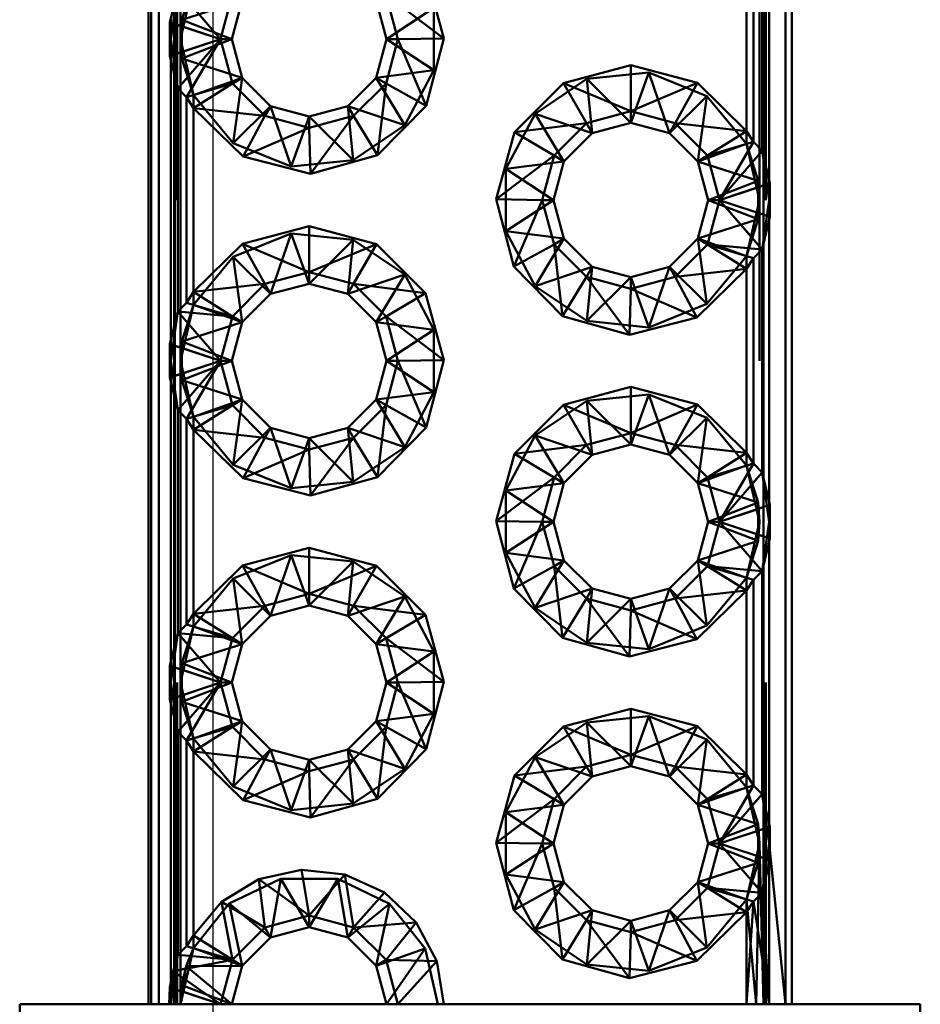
# Paper-space layout 'Layout1' of a CAD drawing. Extents: x -2 to 1033, y -36 to 596.
# Tile 12 of 127: x 39.25 to 40.65, y 219.38 to 220.91. Entities that reach past the tile are written whole.
import ezdxf

# ---------------------------------------------------------------- set-up
doc = ezdxf.new("R2010")
doc.units = 0
for name, pattern in [('ACAD_ISO02W100', [15, 12, -3]), ('ACAD_ISO04W100', [30.5, 24, -3, 0.5, -3]), ('HP_01_CER_B', [8, 5, -1, 1, -1])]:
    doc.linetypes.add(name, pattern=pattern)
doc.layers.add('SS_OSY_025', color=7, linetype='HP_01_CER_B', lineweight=25)
doc.layers.add('SS_ZEBRIKY', color=24, linetype='CONTINUOUS', lineweight=50)

psp = doc.layouts.get("Layout1")

# ---------------------------------------------------------------- linework, layer by layer
at = {"layer": 'SS_OSY_025'}
psp.add_line((39.5471, 229.969, -5184), (39.5471, 214.6244, -5184), dxfattribs=at)
at = {"layer": 'SS_ZEBRIKY', "color": 7, "linetype": 'Continuous', "ltscale": 0.25}
for p, q in [((39.4471, 227.3836), (39.4471, 219.3836)), ((39.4513, 227.3836), (39.4513, 219.3836)), ((39.4633, 227.3836), (39.4633, 219.3836)), ((40.4377, 219.3836), (40.4377, 227.3836)), ((40.4471, 219.3836), (40.4471, 227.3836)), ((40.4123, 221.1031), (40.4123, 220.6641)), ((40.401, 220.7103), (40.401, 221.0569)), ((40.3879, 221.0434), (40.3879, 220.7239)), ((40.3771, 220.7407), (40.3771, 221.0266)), ((39.8781, 220.989), (39.9065, 220.8847)), ((39.4931, 220.9603), (39.4807, 220.9097)), ((39.4931, 220.9603), (39.5592, 220.8836)), ((39.5777, 220.9526), (39.5592, 220.8836)), ((39.8165, 220.9526), (39.835, 220.8836)), ((39.9065, 220.8847), (39.8165, 220.9526)), ((39.5771, 220.8836), (39.5931, 220.9436)), ((39.801, 220.9436), (39.8171, 220.8836)), ((39.4807, 220.9097), (39.5592, 220.8836)), ((39.4807, 220.9097), (39.4807, 220.8576)), ((39.4807, 220.8576), (39.5592, 220.8836)), ((39.5592, 220.8836), (39.4931, 220.8069)), ((39.5592, 220.8836), (39.5062, 220.7934)), ((39.5592, 220.8836), (39.5777, 220.8147)), ((39.5592, 220.8836), (39.5771, 220.8836)), ((39.5931, 220.8236), (39.5771, 220.8836)), ((39.8171, 220.8836), (39.801, 220.8236)), ((39.8165, 220.8147), (39.835, 220.8836)), ((39.8171, 220.8836), (39.835, 220.8836)), ((39.9065, 220.8847), (39.835, 220.8836)), ((39.835, 220.8836), (39.8791, 220.7801)), ((39.9065, 220.8847), (39.8791, 220.7801)), ((39.4807, 220.8576), (39.4931, 220.8069)), ((39.4818, 220.4141), (39.4818, 220.8531)), ((40.0926, 220.8152), (40.1971, 220.8431)), ((40.1971, 220.8431), (40.3006, 220.8157)), ((40.1971, 220.8431), (40.1971, 220.7715)), ((39.5777, 220.8147), (39.5062, 220.7934)), ((39.5777, 220.8147), (39.5171, 220.7766)), ((39.5931, 220.8236), (39.5777, 220.8147)), ((39.5777, 220.8147), (39.6281, 220.7642)), ((39.6371, 220.7797), (39.5931, 220.8236)), ((39.801, 220.8236), (39.7571, 220.7797)), ((39.766, 220.7642), (39.8165, 220.8147)), ((39.801, 220.8236), (39.8165, 220.8147)), ((39.8165, 220.8147), (39.8033, 220.7031)), ((39.8165, 220.8147), (39.8791, 220.7801)), ((40.016, 220.739), (40.0926, 220.8152)), ((40.0926, 220.8152), (40.1281, 220.7531)), ((40.0926, 220.8152), (40.1971, 220.7715)), ((40.1971, 220.7715), (40.3006, 220.8157)), ((40.3006, 220.8157), (40.266, 220.7531)), ((40.3006, 220.8157), (40.3771, 220.7407)), ((39.4931, 220.8069), (39.5062, 220.7934)), ((39.4931, 220.4603), (39.4931, 220.8069)), ((39.5062, 220.7934), (39.5171, 220.7766)), ((39.5062, 220.7934), (39.5062, 220.4739)), ((39.5944, 220.7011), (39.5171, 220.7766)), ((39.6281, 220.7642), (39.5171, 220.7766)), ((39.5171, 220.7766), (39.5171, 220.4907)), ((39.6371, 220.7797), (39.6281, 220.7642)), ((39.6971, 220.7636), (39.6371, 220.7797)), ((39.7571, 220.7797), (39.6971, 220.7636)), ((39.7571, 220.7797), (39.766, 220.7642)), ((39.8791, 220.7801), (39.8033, 220.7031)), ((40.1281, 220.7531), (40.1971, 220.7715)), ((40.1971, 220.7715), (40.266, 220.7531)), ((40.1971, 220.7715), (40.1971, 220.7536)), ((39.6281, 220.7642), (39.5944, 220.7011)), ((39.6281, 220.7642), (39.6971, 220.7458)), ((39.6971, 220.7458), (39.766, 220.7642)), ((39.6971, 220.7636), (39.6971, 220.7458)), ((39.766, 220.7642), (39.6991, 220.6742)), ((39.766, 220.7642), (39.8033, 220.7031)), ((40.016, 220.739), (40.1281, 220.7531)), ((40.0777, 220.7026), (40.1281, 220.7531)), ((40.1281, 220.7531), (40.1371, 220.7376)), ((40.1371, 220.7376), (40.1971, 220.7536)), ((40.1971, 220.7536), (40.2571, 220.7376)), ((40.266, 220.7531), (40.2571, 220.7376)), ((40.3165, 220.7026), (40.266, 220.7531)), ((40.266, 220.7531), (40.3771, 220.7407)), ((39.6971, 220.7458), (39.5944, 220.7011)), ((39.6971, 220.7458), (39.6991, 220.6742)), ((39.9876, 220.6347), (40.016, 220.739)), ((40.0777, 220.7026), (40.016, 220.739)), ((40.0931, 220.6936), (40.1371, 220.7376)), ((40.2571, 220.7376), (40.301, 220.6936)), ((40.3165, 220.7026), (40.3771, 220.7407)), ((40.3879, 220.7239), (40.3771, 220.7407)), ((40.3165, 220.7026), (40.3879, 220.7239)), ((40.335, 220.6336), (40.3879, 220.7239)), ((40.401, 220.7103), (40.3879, 220.7239)), ((40.335, 220.6336), (40.401, 220.7103)), ((40.4134, 220.6597), (40.401, 220.7103)), ((39.6991, 220.6742), (39.5944, 220.7011)), ((39.8033, 220.7031), (39.6991, 220.6742)), ((39.9876, 220.6347), (40.0777, 220.7026)), ((40.0592, 220.6336), (40.0777, 220.7026)), ((40.0771, 220.6336), (40.0931, 220.6936)), ((40.0931, 220.6936), (40.0777, 220.7026)), ((40.3165, 220.7026), (40.301, 220.6936)), ((40.301, 220.6936), (40.3171, 220.6336)), ((40.335, 220.6336), (40.3165, 220.7026)), ((40.4134, 220.6597), (40.335, 220.6336)), ((40.4134, 220.6076), (40.4134, 220.6597)), ((40.015, 220.5301), (39.9876, 220.6347)), ((39.9876, 220.6347), (40.0592, 220.6336)), ((40.0592, 220.6336), (40.015, 220.5301)), ((40.0777, 220.5647), (40.0592, 220.6336)), ((40.0592, 220.6336), (40.0771, 220.6336)), ((40.0931, 220.5736), (40.0771, 220.6336)), ((40.3171, 220.6336), (40.301, 220.5736)), ((40.3165, 220.5647), (40.335, 220.6336)), ((40.3171, 220.6336), (40.335, 220.6336)), ((40.401, 220.5569), (40.335, 220.6336)), ((40.335, 220.6336), (40.4134, 220.6076)), ((40.401, 220.5569), (40.4134, 220.6076)), ((40.4123, 220.6031), (40.4123, 220.1641)), ((39.5935, 220.5657), (39.6971, 220.5931)), ((39.6971, 220.5931), (39.8015, 220.5652)), ((39.6971, 220.5931), (39.6971, 220.5215)), ((40.0931, 220.5736), (40.0777, 220.5647)), ((40.1371, 220.5297), (40.0931, 220.5736)), ((40.301, 220.5736), (40.2571, 220.5297)), ((40.3165, 220.5647), (40.301, 220.5736)), ((39.5171, 220.4907), (39.5935, 220.5657)), ((39.5935, 220.5657), (39.6281, 220.5031)), ((39.5935, 220.5657), (39.6971, 220.5215)), ((39.6971, 220.5215), (39.8015, 220.5652)), ((39.8015, 220.5652), (39.766, 220.5031)), ((39.8015, 220.5652), (39.8781, 220.489)), ((40.0777, 220.5647), (40.015, 220.5301)), ((40.0777, 220.5647), (40.0909, 220.4531)), ((40.1281, 220.5142), (40.0777, 220.5647)), ((40.266, 220.5142), (40.3165, 220.5647)), ((40.3771, 220.5266), (40.3165, 220.5647)), ((40.3879, 220.5434), (40.3165, 220.5647)), ((40.3165, 220.5647), (40.401, 220.5569)), ((40.3879, 220.5434), (40.401, 220.5569)), ((40.401, 220.2103), (40.401, 220.5569)), ((40.3879, 220.5434), (40.3771, 220.5266)), ((40.3879, 220.5434), (40.3879, 220.2239)), ((39.6281, 220.5031), (39.6971, 220.5215)), ((39.6971, 220.5215), (39.766, 220.5031)), ((39.6971, 220.5215), (39.6971, 220.5036)), ((40.0909, 220.4531), (40.015, 220.5301)), ((40.1371, 220.5297), (40.1281, 220.5142)), ((40.1971, 220.5136), (40.1371, 220.5297)), ((40.2571, 220.5297), (40.1971, 220.5136)), ((40.266, 220.5142), (40.2571, 220.5297)), ((40.3771, 220.5266), (40.266, 220.5142)), ((40.3771, 220.5266), (40.2997, 220.4511)), ((40.3771, 220.2407), (40.3771, 220.5266)), ((40.1281, 220.5142), (40.0909, 220.4531)), ((40.1281, 220.5142), (40.195, 220.4242)), ((40.1971, 220.4957), (40.1281, 220.5142)), ((40.266, 220.5142), (40.1971, 220.4957)), ((40.1971, 220.5136), (40.1971, 220.4957)), ((40.2997, 220.4511), (40.266, 220.5142)), ((39.5062, 220.4739), (39.5171, 220.4907)), ((39.5171, 220.4907), (39.6281, 220.5031)), ((39.5171, 220.4907), (39.5777, 220.4526)), ((39.5777, 220.4526), (39.6281, 220.5031)), ((39.6281, 220.5031), (39.6371, 220.4876)), ((39.6371, 220.4876), (39.6971, 220.5036)), ((39.6971, 220.5036), (39.7571, 220.4876)), ((39.766, 220.5031), (39.7571, 220.4876)), ((39.766, 220.5031), (39.8165, 220.4526)), ((39.8781, 220.489), (39.766, 220.5031)), ((40.1971, 220.4957), (40.195, 220.4242)), ((40.1971, 220.4957), (40.2997, 220.4511)), ((39.5931, 220.4436), (39.6371, 220.4876)), ((39.7571, 220.4876), (39.801, 220.4436)), ((39.8781, 220.489), (39.8165, 220.4526)), ((39.8781, 220.489), (39.9065, 220.3847)), ((39.4931, 220.4603), (39.4807, 220.4097)), ((39.5062, 220.4739), (39.4931, 220.4603)), ((39.4931, 220.4603), (39.5592, 220.3836)), ((39.4931, 220.4603), (39.5777, 220.4526)), ((39.5062, 220.4739), (39.5777, 220.4526)), ((39.5777, 220.4526), (39.5592, 220.3836)), ((39.5777, 220.4526), (39.5931, 220.4436)), ((39.8165, 220.4526), (39.801, 220.4436)), ((39.8165, 220.4526), (39.835, 220.3836)), ((39.9065, 220.3847), (39.8165, 220.4526)), ((40.195, 220.4242), (40.0909, 220.4531)), ((40.2997, 220.4511), (40.195, 220.4242)), ((39.5771, 220.3836), (39.5931, 220.4436)), ((39.801, 220.4436), (39.8171, 220.3836)), ((39.4807, 220.4097), (39.5592, 220.3836)), ((39.4807, 220.4097), (39.4807, 220.3576)), ((39.4807, 220.3576), (39.5592, 220.3836)), ((39.5592, 220.3836), (39.4931, 220.3069)), ((39.5592, 220.3836), (39.5062, 220.2934)), ((39.5592, 220.3836), (39.5777, 220.3147)), ((39.5592, 220.3836), (39.5771, 220.3836)), ((39.5931, 220.3236), (39.5771, 220.3836)), ((39.8171, 220.3836), (39.801, 220.3236)), ((39.8165, 220.3147), (39.835, 220.3836)), ((39.8171, 220.3836), (39.835, 220.3836)), ((39.9065, 220.3847), (39.835, 220.3836)), ((39.835, 220.3836), (39.8791, 220.2801)), ((39.9065, 220.3847), (39.8791, 220.2801)), ((39.4807, 220.3576), (39.4931, 220.3069)), ((39.4818, 219.9141), (39.4818, 220.3531)), ((40.0926, 220.3152), (40.1971, 220.3431)), ((40.1971, 220.3431), (40.3006, 220.3157)), ((40.1971, 220.3431), (40.1971, 220.2715)), ((39.5931, 220.3236), (39.5777, 220.3147)), ((39.6371, 220.2797), (39.5931, 220.3236)), ((39.801, 220.3236), (39.7571, 220.2797)), ((39.801, 220.3236), (39.8165, 220.3147)), ((39.4931, 220.3069), (39.5062, 220.2934)), ((39.4931, 219.9603), (39.4931, 220.3069)), ((39.5777, 220.3147), (39.5062, 220.2934)), ((39.5777, 220.3147), (39.5171, 220.2766)), ((39.5777, 220.3147), (39.6281, 220.2642)), ((39.766, 220.2642), (39.8165, 220.3147)), ((39.8165, 220.3147), (39.8033, 220.2031)), ((39.8165, 220.3147), (39.8791, 220.2801)), ((40.016, 220.239), (40.0926, 220.3152)), ((40.0926, 220.3152), (40.1281, 220.2531)), ((40.0926, 220.3152), (40.1971, 220.2715)), ((40.1971, 220.2715), (40.3006, 220.3157)), ((40.3006, 220.3157), (40.266, 220.2531)), ((40.3006, 220.3157), (40.3771, 220.2407)), ((39.5062, 220.2934), (39.5171, 220.2766)), ((39.5062, 220.2934), (39.5062, 219.9739)), ((39.5944, 220.2011), (39.5171, 220.2766)), ((39.6281, 220.2642), (39.5171, 220.2766)), ((39.5171, 220.2766), (39.5171, 219.9907)), ((39.6371, 220.2797), (39.6281, 220.2642)), ((39.6971, 220.2636), (39.6371, 220.2797)), ((39.7571, 220.2797), (39.6971, 220.2636)), ((39.7571, 220.2797), (39.766, 220.2642)), ((39.8791, 220.2801), (39.8033, 220.2031)), ((39.6281, 220.2642), (39.5944, 220.2011)), ((39.6281, 220.2642), (39.6971, 220.2457)), ((39.6971, 220.2457), (39.766, 220.2642)), ((39.6971, 220.2636), (39.6971, 220.2457)), ((39.766, 220.2642), (39.6991, 220.1742)), ((39.766, 220.2642), (39.8033, 220.2031)), ((40.1281, 220.2531), (40.1971, 220.2715)), ((40.1971, 220.2715), (40.266, 220.2531)), ((40.1971, 220.2715), (40.1971, 220.2536)), ((39.6971, 220.2457), (39.5944, 220.2011)), ((39.6971, 220.2457), (39.6991, 220.1742)), ((40.016, 220.239), (40.1281, 220.2531)), ((40.0777, 220.2026), (40.1281, 220.2531)), ((40.1281, 220.2531), (40.1371, 220.2376)), ((40.1371, 220.2376), (40.1971, 220.2536)), ((40.1971, 220.2536), (40.2571, 220.2376)), ((40.266, 220.2531), (40.2571, 220.2376)), ((40.3165, 220.2026), (40.266, 220.2531)), ((40.266, 220.2531), (40.3771, 220.2407)), ((39.9876, 220.1347), (40.016, 220.239)), ((40.016, 220.239), (40.0777, 220.2026)), ((40.0931, 220.1936), (40.1371, 220.2376)), ((40.2571, 220.2376), (40.301, 220.1936)), ((40.3165, 220.2026), (40.3771, 220.2407)), ((40.3771, 220.2407), (40.3879, 220.2239)), ((40.3165, 220.2026), (40.3879, 220.2239)), ((40.335, 220.1336), (40.3879, 220.2239)), ((40.3879, 220.2239), (40.401, 220.2103)), ((39.6991, 220.1742), (39.5944, 220.2011)), ((39.8033, 220.2031), (39.6991, 220.1742)), ((39.9876, 220.1347), (40.0777, 220.2026)), ((40.0777, 220.2026), (40.0592, 220.1336)), ((40.0777, 220.2026), (40.0931, 220.1936)), ((40.301, 220.1936), (40.3165, 220.2026)), ((40.335, 220.1336), (40.3165, 220.2026)), ((40.335, 220.1336), (40.401, 220.2103)), ((40.4134, 220.1597), (40.401, 220.2103)), ((40.0771, 220.1336), (40.0931, 220.1936)), ((40.301, 220.1936), (40.3171, 220.1336)), ((40.4134, 220.1597), (40.335, 220.1336)), ((40.4134, 220.1076), (40.4134, 220.1597)), ((40.015, 220.0301), (39.9876, 220.1347)), ((39.9876, 220.1347), (40.0592, 220.1336)), ((40.0592, 220.1336), (40.015, 220.0301)), ((40.0592, 220.1336), (40.0777, 220.0647)), ((40.0592, 220.1336), (40.0771, 220.1336)), ((40.0931, 220.0736), (40.0771, 220.1336)), ((40.3171, 220.1336), (40.301, 220.0736)), ((40.3165, 220.0647), (40.335, 220.1336)), ((40.3171, 220.1336), (40.335, 220.1336)), ((40.401, 220.0569), (40.335, 220.1336)), ((40.335, 220.1336), (40.4134, 220.1076)), ((40.401, 220.0569), (40.4134, 220.1076)), ((39.5935, 220.0657), (39.6971, 220.0931)), ((39.6971, 220.0931), (39.8015, 220.0652)), ((39.6971, 220.0931), (39.6971, 220.0215)), ((40.4123, 220.1031), (40.4123, 219.6641)), ((39.5171, 219.9907), (39.5935, 220.0657)), ((39.5935, 220.0657), (39.6281, 220.0031)), ((39.5935, 220.0657), (39.6971, 220.0215)), ((39.6971, 220.0215), (39.8015, 220.0652)), ((39.8015, 220.0652), (39.766, 220.0031)), ((39.8015, 220.0652), (39.8781, 219.989)), ((40.0777, 220.0647), (40.015, 220.0301)), ((40.0931, 220.0736), (40.0777, 220.0647)), ((40.0777, 220.0647), (40.0909, 219.9531)), ((40.1281, 220.0142), (40.0777, 220.0647)), ((40.1371, 220.0297), (40.0931, 220.0736)), ((40.301, 220.0736), (40.2571, 220.0297)), ((40.266, 220.0142), (40.3165, 220.0647)), ((40.3165, 220.0647), (40.301, 220.0736)), ((40.3771, 220.0266), (40.3165, 220.0647)), ((40.3879, 220.0434), (40.3165, 220.0647)), ((40.401, 220.0569), (40.3165, 220.0647)), ((40.3879, 220.0434), (40.401, 220.0569)), ((40.401, 219.7103), (40.401, 220.0569)), ((40.3879, 220.0434), (40.3771, 220.0266)), ((40.3879, 220.0434), (40.3879, 219.7239)), ((39.6281, 220.0031), (39.6971, 220.0215)), ((39.6971, 220.0215), (39.766, 220.0031)), ((39.6971, 220.0215), (39.6971, 220.0036)), ((40.0909, 219.9531), (40.015, 220.0301)), ((40.1371, 220.0297), (40.1281, 220.0142)), ((40.1971, 220.0136), (40.1371, 220.0297)), ((40.2571, 220.0297), (40.1971, 220.0136)), ((40.266, 220.0142), (40.2571, 220.0297)), ((40.3771, 220.0266), (40.266, 220.0142)), ((40.3771, 220.0266), (40.2997, 219.9511)), ((40.3771, 219.7407), (40.3771, 220.0266)), ((39.5171, 219.9907), (39.6281, 220.0031)), ((39.5777, 219.9526), (39.6281, 220.0031)), ((39.6281, 220.0031), (39.6371, 219.9876)), ((39.6371, 219.9876), (39.6971, 220.0036)), ((39.6971, 220.0036), (39.7571, 219.9876)), ((39.766, 220.0031), (39.7571, 219.9876)), ((39.766, 220.0031), (39.8165, 219.9526)), ((39.8781, 219.989), (39.766, 220.0031)), ((40.1281, 220.0142), (40.0909, 219.9531)), ((40.1281, 220.0142), (40.195, 219.9242)), ((40.1971, 219.9958), (40.1281, 220.0142)), ((40.266, 220.0142), (40.1971, 219.9958)), ((40.1971, 220.0136), (40.1971, 219.9958)), ((40.2997, 219.9511), (40.266, 220.0142)), ((39.5062, 219.9739), (39.5171, 219.9907)), ((39.5171, 219.9907), (39.5777, 219.9526)), ((39.5931, 219.9436), (39.6371, 219.9876)), ((39.7571, 219.9876), (39.801, 219.9436)), ((39.8781, 219.989), (39.8165, 219.9526)), ((39.8781, 219.989), (39.9065, 219.8847)), ((40.1971, 219.9958), (40.195, 219.9242)), ((40.1971, 219.9958), (40.2997, 219.9511)), ((39.5062, 219.9739), (39.4931, 219.9603)), ((39.5062, 219.9739), (39.5777, 219.9526)), ((39.4931, 219.9603), (39.4807, 219.9097)), ((39.4931, 219.9603), (39.5592, 219.8836)), ((39.4931, 219.9603), (39.5777, 219.9526)), ((39.5777, 219.9526), (39.5592, 219.8836)), ((39.5771, 219.8836), (39.5931, 219.9436)), ((39.5777, 219.9526), (39.5931, 219.9436)), ((39.8165, 219.9526), (39.801, 219.9436)), ((39.801, 219.9436), (39.8171, 219.8836)), ((39.835, 219.8836), (39.8165, 219.9526)), ((39.9065, 219.8847), (39.8165, 219.9526)), ((40.195, 219.9242), (40.0909, 219.9531)), ((40.2997, 219.9511), (40.195, 219.9242)), ((39.4807, 219.9097), (39.5592, 219.8836)), ((39.4807, 219.9097), (39.4807, 219.8576)), ((39.4807, 219.8576), (39.5592, 219.8836)), ((39.5592, 219.8836), (39.4931, 219.8069)), ((39.5592, 219.8836), (39.5062, 219.7934)), ((39.5592, 219.8836), (39.5777, 219.8147)), ((39.5592, 219.8836), (39.5771, 219.8836)), ((39.5931, 219.8236), (39.5771, 219.8836)), ((39.8171, 219.8836), (39.801, 219.8236)), ((39.8165, 219.8147), (39.835, 219.8836)), ((39.8171, 219.8836), (39.835, 219.8836)), ((39.835, 219.8836), (39.9065, 219.8847)), ((39.835, 219.8836), (39.8791, 219.7801)), ((39.9065, 219.8847), (39.8791, 219.7801)), ((39.4807, 219.8576), (39.4931, 219.8069)), ((39.4818, 219.4157), (39.4818, 219.8531)), ((40.0926, 219.8152), (40.1971, 219.8431)), ((40.1971, 219.8431), (40.3006, 219.8157)), ((40.1971, 219.8431), (40.1971, 219.7715)), ((39.5931, 219.8236), (39.5777, 219.8147)), ((39.6371, 219.7797), (39.5931, 219.8236)), ((39.801, 219.8236), (39.7571, 219.7797)), ((39.801, 219.8236), (39.8165, 219.8147)), ((39.4931, 219.8069), (39.5062, 219.7934)), ((39.4931, 219.4603), (39.4931, 219.8069)), ((39.5777, 219.8147), (39.5062, 219.7934)), ((39.5777, 219.8147), (39.5171, 219.7766)), ((39.5777, 219.8147), (39.6281, 219.7642)), ((39.766, 219.7642), (39.8165, 219.8147)), ((39.8165, 219.8147), (39.8033, 219.7031)), ((39.8165, 219.8147), (39.8791, 219.7801)), ((40.016, 219.739), (40.0926, 219.8152)), ((40.0926, 219.8152), (40.1281, 219.7531)), ((40.0926, 219.8152), (40.1971, 219.7715)), ((40.3006, 219.8157), (40.1971, 219.7715)), ((40.266, 219.7531), (40.3006, 219.8157)), ((40.3006, 219.8157), (40.3771, 219.7407)), ((39.5062, 219.7934), (39.5171, 219.7766)), ((39.5062, 219.7934), (39.5062, 219.4739)), ((39.5944, 219.7011), (39.5171, 219.7766)), ((39.6281, 219.7642), (39.5171, 219.7766)), ((39.5171, 219.7766), (39.5171, 219.4907)), ((39.6371, 219.7797), (39.6281, 219.7642)), ((39.6971, 219.7636), (39.6371, 219.7797)), ((39.7571, 219.7797), (39.6971, 219.7636)), ((39.7571, 219.7797), (39.766, 219.7642)), ((39.8791, 219.7801), (39.8033, 219.7031)), ((40.1971, 219.7715), (40.1281, 219.7531)), ((40.1971, 219.7715), (40.266, 219.7531)), ((40.1971, 219.7715), (40.1971, 219.7536)), ((39.6281, 219.7642), (39.5944, 219.7011)), ((39.6281, 219.7642), (39.6971, 219.7458)), ((39.6971, 219.7458), (39.766, 219.7642)), ((39.6971, 219.7636), (39.6971, 219.7458)), ((39.766, 219.7642), (39.6991, 219.6742)), ((39.766, 219.7642), (39.8033, 219.7031)), ((39.5944, 219.7011), (39.6971, 219.7458)), ((39.6971, 219.7458), (39.6991, 219.6742)), ((40.016, 219.739), (40.1281, 219.7531)), ((40.1281, 219.7531), (40.0777, 219.7026)), ((40.1281, 219.7531), (40.1371, 219.7376)), ((40.1371, 219.7376), (40.1971, 219.7536)), ((40.1971, 219.7536), (40.2571, 219.7376)), ((40.266, 219.7531), (40.2571, 219.7376)), ((40.3165, 219.7026), (40.266, 219.7531)), ((40.266, 219.7531), (40.3771, 219.7407)), ((40.3165, 219.7026), (40.3771, 219.7407)), ((40.3879, 219.7239), (40.3771, 219.7407)), ((39.9876, 219.6347), (40.016, 219.739)), ((40.016, 219.739), (40.0777, 219.7026)), ((40.0931, 219.6936), (40.1371, 219.7376)), ((40.2571, 219.7376), (40.301, 219.6936)), ((40.3165, 219.7026), (40.3879, 219.7239)), ((40.335, 219.6336), (40.3879, 219.7239)), ((40.335, 219.6336), (40.401, 219.7103)), ((40.401, 219.7103), (40.3879, 219.7239)), ((40.4134, 219.6597), (40.401, 219.7103)), ((39.6991, 219.6742), (39.5944, 219.7011)), ((39.8033, 219.7031), (39.6991, 219.6742)), ((39.9876, 219.6347), (40.0777, 219.7026)), ((40.0777, 219.7026), (40.0592, 219.6336)), ((40.0777, 219.7026), (40.0931, 219.6936)), ((40.301, 219.6936), (40.3165, 219.7026)), ((40.335, 219.6336), (40.3165, 219.7026)), ((40.0771, 219.6336), (40.0931, 219.6936)), ((40.301, 219.6936), (40.3171, 219.6336)), ((40.335, 219.6336), (40.4134, 219.6597)), ((40.4134, 219.6076), (40.4134, 219.6597)), ((40.015, 219.5301), (39.9876, 219.6347)), ((39.9876, 219.6347), (40.0592, 219.6336)), ((40.0592, 219.6336), (40.015, 219.5301)), ((40.0592, 219.6336), (40.0777, 219.5647)), ((40.0771, 219.6336), (40.0592, 219.6336)), ((40.0931, 219.5736), (40.0771, 219.6336)), ((40.3171, 219.6336), (40.301, 219.5736)), ((40.3165, 219.5647), (40.335, 219.6336)), ((40.335, 219.6336), (40.3171, 219.6336)), ((40.401, 219.5569), (40.335, 219.6336)), ((40.335, 219.6336), (40.4134, 219.6076)), ((40.4134, 219.623), (40.4377, 219.3836)), ((40.401, 219.5569), (40.4134, 219.6076)), ((40.4121, 219.3836), (40.4123, 219.603)), ((39.6188, 219.5779), (39.6851, 219.5927)), ((39.6851, 219.5927), (39.6971, 219.5215)), ((39.6851, 219.5927), (39.7526, 219.5856)), ((39.5608, 219.5427), (39.6188, 219.5779)), ((39.6188, 219.5779), (39.6281, 219.5031)), ((39.6188, 219.5779), (39.6971, 219.5215)), ((39.6971, 219.5215), (39.7526, 219.5856)), ((39.7526, 219.5856), (39.766, 219.5031)), ((39.7526, 219.5856), (39.8143, 219.5572)), ((40.0931, 219.5736), (40.0777, 219.5647)), ((40.1371, 219.5297), (40.0931, 219.5736)), ((40.301, 219.5736), (40.2571, 219.5297)), ((40.3165, 219.5647), (40.301, 219.5736)), ((39.8143, 219.5572), (39.766, 219.5031)), ((39.8143, 219.5572), (39.8636, 219.5106)), ((40.015, 219.5301), (40.0777, 219.5647)), ((40.0777, 219.5647), (40.0909, 219.4531)), ((40.0777, 219.5647), (40.1281, 219.5142)), ((40.266, 219.5142), (40.3165, 219.5647)), ((40.3771, 219.5266), (40.3165, 219.5647)), ((40.3879, 219.5434), (40.3165, 219.5647)), ((40.3165, 219.5647), (40.401, 219.5569)), ((40.3879, 219.5434), (40.401, 219.5569)), ((40.4121, 219.3836), (40.401, 219.5569)), ((39.5171, 219.4907), (39.5608, 219.5427)), ((39.5777, 219.4526), (39.5608, 219.5427)), ((39.5608, 219.5427), (39.6281, 219.5031)), ((40.3771, 219.5266), (40.3879, 219.5434)), ((40.3771, 219.3836), (40.3879, 219.5434)), ((40.3879, 219.5434), (40.4121, 219.3836)), ((40.0909, 219.4531), (40.015, 219.5301)), ((40.1371, 219.5297), (40.1281, 219.5142)), ((40.1971, 219.5136), (40.1371, 219.5297)), ((40.2571, 219.5297), (40.1971, 219.5136)), ((40.266, 219.5142), (40.2571, 219.5297)), ((40.266, 219.5142), (40.3771, 219.5266)), ((40.3771, 219.5266), (40.2997, 219.4511)), ((40.3771, 219.3836), (40.3771, 219.5266)), ((39.6281, 219.5031), (39.6971, 219.5215)), ((39.6971, 219.5215), (39.766, 219.5031)), ((39.6971, 219.5215), (39.6971, 219.5036)), ((40.0909, 219.4531), (40.1281, 219.5142)), ((40.1281, 219.5142), (40.195, 219.4242)), ((40.1281, 219.5142), (40.1971, 219.4958)), ((40.1971, 219.4958), (40.266, 219.5142)), ((40.1971, 219.5136), (40.1971, 219.4958)), ((40.2997, 219.4511), (40.266, 219.5142)), ((39.5777, 219.4526), (39.6281, 219.5031)), ((39.6281, 219.5031), (39.6371, 219.4876)), ((39.6371, 219.4876), (39.6971, 219.5036)), ((39.6971, 219.5036), (39.7571, 219.4876)), ((39.766, 219.5031), (39.7571, 219.4876)), ((39.766, 219.5031), (39.8636, 219.5106)), ((39.766, 219.5031), (39.8165, 219.4526)), ((39.8636, 219.5106), (39.8165, 219.4526)), ((39.8636, 219.5106), (39.8955, 219.4506)), ((40.195, 219.4242), (40.1971, 219.4958)), ((40.1971, 219.4958), (40.2997, 219.4511)), ((39.5062, 219.4739), (39.5171, 219.4907)), ((39.5777, 219.4526), (39.5171, 219.4907)), ((39.5931, 219.4436), (39.6371, 219.4876)), ((39.7571, 219.4876), (39.801, 219.4436)), ((39.5062, 219.4739), (39.4931, 219.4603)), ((39.5062, 219.4739), (39.5777, 219.4526)), ((39.4931, 219.4603), (39.4854, 219.4354)), ((39.4854, 219.4354), (39.5777, 219.4526)), ((39.4931, 219.4603), (39.5777, 219.4526)), ((39.5592, 219.3836), (39.5777, 219.4526)), ((39.5777, 219.4526), (39.5931, 219.4436)), ((39.8165, 219.4526), (39.801, 219.4436)), ((39.8165, 219.4526), (39.835, 219.3836)), ((39.8955, 219.4506), (39.8165, 219.4526)), ((39.8955, 219.4506), (39.835, 219.3836)), ((39.8955, 219.4506), (39.9065, 219.3836)), ((40.195, 219.4242), (40.0909, 219.4531)), ((40.2997, 219.4511), (40.195, 219.4242)), ((39.4854, 219.4354), (39.4807, 219.4097)), ((39.4854, 219.4354), (39.5592, 219.3836)), ((39.5771, 219.3836), (39.5931, 219.4436)), ((39.801, 219.4436), (39.8171, 219.3836)), ((39.4807, 219.4097), (39.4792, 219.3836)), ((39.4807, 219.4097), (39.5592, 219.3836))]:
    psp.add_line(p, q, dxfattribs=at)
at = {"layer": 'SS_ZEBRIKY', "color": 3, "linetype": 'ACAD_ISO02W100', "ltscale": 0.25}
for p, q in [((39.4871, 219.3836), (39.4871, 227.3836)), ((39.4882, 219.3836), (39.4882, 227.3836)), ((39.4917, 227.3836), (39.4917, 219.3836)), ((39.4971, 219.3836), (39.4971, 227.3836)), ((40.4031, 219.3836), (40.4031, 227.3836)), ((40.4071, 227.3836), (40.4071, 219.3836)), ((40.3971, 227.1336), (40.3971, 219.6336)), ((39.4971, 220.8836), (39.5171, 220.9708)), ((39.5171, 220.9708), (39.4993, 220.9136)), ((39.4818, 220.8836), (39.4931, 220.9603)), ((39.5931, 220.9436), (39.4993, 220.9136)), ((39.5101, 220.9406), (39.5592, 220.8836)), ((39.8911, 220.9321), (39.8171, 220.8836)), ((39.8911, 220.9321), (39.8911, 220.8352)), ((39.4807, 220.9097), (39.4818, 220.8836)), ((39.4818, 220.8531), (39.4818, 220.9141)), ((39.4854, 220.9081), (39.4986, 220.9038)), ((39.4993, 220.9136), (39.4971, 220.8836)), ((39.4986, 220.9038), (39.5015, 220.9028)), ((39.4993, 220.9136), (39.5771, 220.8836)), ((39.4993, 220.9136), (39.4993, 220.8537)), ((39.5015, 220.9028), (39.5592, 220.8836)), ((39.4807, 220.8576), (39.4818, 220.8836)), ((39.4931, 220.8069), (39.4818, 220.8836)), ((39.4971, 220.8836), (39.4993, 220.8537)), ((39.5171, 220.7965), (39.4971, 220.8836)), ((39.4993, 220.8537), (39.5771, 220.8836)), ((39.5015, 220.8645), (39.5592, 220.8836)), ((39.8171, 220.8836), (39.8911, 220.8352)), ((39.4854, 220.8591), (39.4986, 220.8635)), ((39.4986, 220.8635), (39.5015, 220.8645)), ((39.4993, 220.8537), (39.5171, 220.7965)), ((39.4993, 220.8537), (39.5931, 220.8236)), ((39.5101, 220.8267), (39.5083, 220.8246)), ((39.801, 220.8236), (39.8911, 220.8352)), ((39.8911, 220.8352), (39.8456, 220.7497)), ((40.1289, 220.8217), (40.2253, 220.8316)), ((40.2253, 220.8316), (40.1971, 220.7536)), ((40.2253, 220.8316), (40.2571, 220.7376)), ((40.315, 220.7952), (40.2253, 220.8316)), ((39.5083, 220.8246), (39.4931, 220.8069)), ((39.5931, 220.8236), (39.5171, 220.7965)), ((39.5931, 220.8236), (39.5791, 220.7221)), ((39.801, 220.8236), (39.8456, 220.7497)), ((40.0485, 220.7676), (40.1289, 220.8217)), ((40.1289, 220.8217), (40.1371, 220.7376)), ((40.1289, 220.8217), (40.1971, 220.7536)), ((39.5139, 220.8065), (39.5062, 220.7934)), ((39.517, 220.7966), (39.5062, 220.7934)), ((39.5145, 220.8075), (39.5139, 220.8065)), ((39.5791, 220.7221), (39.5171, 220.7965)), ((39.5171, 220.7965), (39.5171, 220.7766)), ((40.2571, 220.7376), (40.315, 220.7952)), ((40.301, 220.6936), (40.315, 220.7952)), ((40.315, 220.7952), (40.3771, 220.7208)), ((39.6371, 220.7797), (39.5791, 220.7221)), ((39.6371, 220.7797), (39.6689, 220.6856)), ((39.7571, 220.7797), (39.7652, 220.6956)), ((39.7571, 220.7797), (39.8456, 220.7497)), ((40.003, 220.6821), (40.0485, 220.7676)), ((40.0485, 220.7676), (40.0931, 220.6936)), ((40.0485, 220.7676), (40.1371, 220.7376)), ((39.6971, 220.7636), (39.6689, 220.6856)), ((39.6971, 220.7636), (39.7652, 220.6956)), ((39.8456, 220.7497), (39.7652, 220.6956)), ((40.3771, 220.7208), (40.3771, 220.7407)), ((39.6689, 220.6856), (39.5791, 220.7221)), ((40.301, 220.6936), (40.3771, 220.7208)), ((40.3771, 220.7207), (40.3879, 220.7239)), ((40.3771, 220.7208), (40.3971, 220.6336)), ((40.3948, 220.6636), (40.3771, 220.7208)), ((40.3802, 220.7107), (40.3879, 220.7239)), ((40.3796, 220.7097), (40.3802, 220.7107)), ((40.401, 220.7103), (40.4123, 220.6336)), ((39.7652, 220.6956), (39.6689, 220.6856)), ((40.003, 220.6821), (40.0931, 220.6936)), ((40.3948, 220.6636), (40.301, 220.6936)), ((40.335, 220.6336), (40.384, 220.6906)), ((40.384, 220.6906), (40.3858, 220.6927)), ((40.003, 220.6821), (40.0771, 220.6336)), ((40.003, 220.5852), (40.003, 220.6821)), ((40.3171, 220.6336), (40.3948, 220.6636)), ((40.3971, 220.6336), (40.3948, 220.6636)), ((40.3948, 220.6037), (40.3948, 220.6636)), ((40.4123, 220.6641), (40.4123, 220.6031)), ((40.4134, 220.6597), (40.4123, 220.6336)), ((40.3927, 220.6528), (40.335, 220.6336)), ((40.3956, 220.6538), (40.3927, 220.6528)), ((40.4087, 220.6581), (40.3956, 220.6538)), ((40.0771, 220.6336), (40.003, 220.5852)), ((40.3948, 220.6037), (40.3171, 220.6336)), ((40.384, 220.5767), (40.335, 220.6336)), ((40.3971, 220.6336), (40.3771, 220.5465)), ((40.3948, 220.6037), (40.3971, 220.6336)), ((40.4123, 220.6336), (40.401, 220.5569)), ((40.4123, 220.6336), (40.4134, 220.6076)), ((40.3927, 220.6145), (40.3956, 220.6135)), ((40.3956, 220.6135), (40.4087, 220.6091)), ((40.301, 220.5736), (40.3948, 220.6037)), ((40.3771, 220.5465), (40.3948, 220.6037)), ((40.4087, 220.6091), (40.4134, 220.6076)), ((40.0485, 220.4997), (40.003, 220.5852)), ((40.003, 220.5852), (40.0931, 220.5736)), ((39.5791, 220.5452), (39.6689, 220.5816)), ((39.6689, 220.5816), (39.6371, 220.4876)), ((39.6689, 220.5816), (39.6971, 220.5036)), ((39.6689, 220.5816), (39.7652, 220.5717)), ((39.7652, 220.5717), (39.6971, 220.5036)), ((39.7652, 220.5717), (39.7571, 220.4876)), ((39.7652, 220.5717), (39.8456, 220.5176)), ((40.0931, 220.5736), (40.0485, 220.4997)), ((40.315, 220.4721), (40.301, 220.5736)), ((40.3771, 220.5465), (40.301, 220.5736)), ((40.3858, 220.5746), (40.384, 220.5767)), ((40.3165, 220.5647), (40.3799, 220.5589)), ((39.5171, 220.4708), (39.5791, 220.5452)), ((39.5791, 220.5452), (39.5931, 220.4436)), ((39.5791, 220.5452), (39.6371, 220.4876)), ((40.3771, 220.5465), (40.315, 220.4721)), ((40.3879, 220.5434), (40.3771, 220.5466)), ((40.3771, 220.5266), (40.3771, 220.5465)), ((40.1371, 220.5297), (40.0485, 220.4997)), ((40.1371, 220.5297), (40.1289, 220.4456)), ((40.2571, 220.5297), (40.2253, 220.4356)), ((40.315, 220.4721), (40.2571, 220.5297)), ((39.8456, 220.5176), (39.7571, 220.4876)), ((39.8456, 220.5176), (39.801, 220.4436)), ((39.8456, 220.5176), (39.8911, 220.4321)), ((40.1971, 220.5136), (40.1289, 220.4456)), ((40.1971, 220.5136), (40.2253, 220.4356)), ((39.5171, 220.4907), (39.5171, 220.4708)), ((40.1289, 220.4456), (40.0485, 220.4997)), ((39.4818, 220.3836), (39.4931, 220.4603)), ((39.4931, 220.4603), (39.5142, 220.4584)), ((39.4971, 220.3836), (39.5171, 220.4708)), ((39.5171, 220.4708), (39.4993, 220.4136)), ((39.5062, 220.4739), (39.517, 220.4707)), ((39.5171, 220.4708), (39.5931, 220.4436)), ((40.315, 220.4721), (40.2253, 220.4356)), ((40.2253, 220.4356), (40.1289, 220.4456)), ((39.4993, 220.4136), (39.5931, 220.4436)), ((39.5083, 220.4427), (39.5101, 220.4406)), ((39.5101, 220.4406), (39.5592, 220.3836)), ((39.8911, 220.4321), (39.801, 220.4436)), ((39.8171, 220.3836), (39.8911, 220.4321)), ((39.8911, 220.4321), (39.8911, 220.3352)), ((39.4818, 220.3531), (39.4818, 220.4141)), ((39.4993, 220.4136), (39.4971, 220.3836)), ((39.4993, 220.4136), (39.5771, 220.3836)), ((39.4993, 220.4136), (39.4993, 220.3537)), ((39.4807, 220.4097), (39.4818, 220.3836)), ((39.4854, 220.4081), (39.4986, 220.4038)), ((39.4986, 220.4038), (39.5015, 220.4028)), ((39.5015, 220.4028), (39.5592, 220.3836)), ((39.4807, 220.3576), (39.4818, 220.3836)), ((39.4931, 220.3069), (39.4818, 220.3836)), ((39.4971, 220.3836), (39.4993, 220.3537)), ((39.5171, 220.2965), (39.4971, 220.3836)), ((39.4993, 220.3537), (39.5771, 220.3836)), ((39.5015, 220.3645), (39.5592, 220.3836)), ((39.5592, 220.3836), (39.5101, 220.3267)), ((39.8171, 220.3836), (39.8911, 220.3352)), ((39.4854, 220.3591), (39.4986, 220.3635)), ((39.4986, 220.3635), (39.5015, 220.3645)), ((39.4993, 220.3537), (39.5171, 220.2965)), ((39.4993, 220.3537), (39.5931, 220.3236)), ((39.5101, 220.3267), (39.5083, 220.3246)), ((39.5931, 220.3236), (39.5171, 220.2965)), ((39.5931, 220.3236), (39.5791, 220.2221)), ((39.801, 220.3236), (39.8911, 220.3352)), ((39.801, 220.3236), (39.8456, 220.2497)), ((39.8911, 220.3352), (39.8456, 220.2497)), ((40.0485, 220.2676), (40.1289, 220.3217)), ((40.1289, 220.3217), (40.2253, 220.3316)), ((40.1289, 220.3217), (40.1371, 220.2376)), ((40.1289, 220.3217), (40.1971, 220.2536)), ((40.2253, 220.3316), (40.1971, 220.2536)), ((40.2253, 220.3316), (40.2571, 220.2376)), ((40.2253, 220.3316), (40.315, 220.2952)), ((39.5139, 220.3065), (39.5062, 220.2934)), ((39.5145, 220.3075), (39.5139, 220.3065)), ((39.517, 220.2966), (39.5062, 220.2934)), ((39.5791, 220.2221), (39.5171, 220.2965)), ((39.5171, 220.2965), (39.5171, 220.2766)), ((40.2571, 220.2376), (40.315, 220.2952)), ((40.301, 220.1936), (40.315, 220.2952)), ((40.315, 220.2952), (40.3771, 220.2208)), ((39.6371, 220.2797), (39.5791, 220.2221)), ((39.6371, 220.2797), (39.6689, 220.1856)), ((39.7571, 220.2797), (39.7652, 220.1956)), ((39.7571, 220.2797), (39.8456, 220.2497)), ((39.6971, 220.2636), (39.6689, 220.1856)), ((39.6971, 220.2636), (39.7652, 220.1956)), ((40.003, 220.1821), (40.0485, 220.2676)), ((40.0485, 220.2676), (40.0931, 220.1936)), ((40.0485, 220.2676), (40.1371, 220.2376)), ((39.8456, 220.2497), (39.7652, 220.1956)), ((40.3771, 220.2208), (40.3771, 220.2407)), ((39.6689, 220.1856), (39.5791, 220.2221)), ((40.301, 220.1936), (40.3771, 220.2208)), ((40.3771, 220.2207), (40.3879, 220.2239)), ((40.3771, 220.2208), (40.3971, 220.1336)), ((40.3948, 220.1636), (40.3771, 220.2208)), ((40.3802, 220.2107), (40.3879, 220.2239)), ((40.3796, 220.2097), (40.3802, 220.2107)), ((40.3858, 220.1927), (40.401, 220.2103)), ((40.401, 220.2103), (40.4123, 220.1336)), ((39.7652, 220.1956), (39.6689, 220.1856)), ((40.003, 220.1821), (40.0931, 220.1936)), ((40.3948, 220.1636), (40.301, 220.1936)), ((40.384, 220.1906), (40.3858, 220.1927)), ((40.003, 220.1821), (40.0771, 220.1336)), ((40.003, 220.0852), (40.003, 220.1821)), ((40.3171, 220.1336), (40.3948, 220.1636)), ((40.3956, 220.1538), (40.3927, 220.1528)), ((40.3971, 220.1336), (40.3948, 220.1636)), ((40.3948, 220.1037), (40.3948, 220.1636)), ((40.4087, 220.1581), (40.3956, 220.1538)), ((40.4123, 220.1641), (40.4123, 220.1031)), ((40.4134, 220.1597), (40.4123, 220.1336)), ((40.3927, 220.1528), (40.335, 220.1336)), ((40.0771, 220.1336), (40.003, 220.0852)), ((40.3948, 220.1037), (40.3171, 220.1336)), ((40.384, 220.0767), (40.335, 220.1336)), ((40.3971, 220.1336), (40.3771, 220.0465)), ((40.3948, 220.1037), (40.3971, 220.1336)), ((40.4123, 220.1336), (40.401, 220.0569)), ((40.4123, 220.1336), (40.4134, 220.1076)), ((40.3927, 220.1145), (40.3956, 220.1135)), ((40.3956, 220.1135), (40.4087, 220.1091)), ((40.4087, 220.1091), (40.4134, 220.1076)), ((40.301, 220.0736), (40.3948, 220.1037)), ((40.3771, 220.0465), (40.3948, 220.1037)), ((39.5791, 220.0452), (39.6689, 220.0816)), ((39.6689, 220.0816), (39.6371, 219.9876)), ((39.6689, 220.0816), (39.6971, 220.0036)), ((39.6689, 220.0816), (39.7652, 220.0717)), ((40.0485, 219.9997), (40.003, 220.0852)), ((40.003, 220.0852), (40.0931, 220.0736)), ((39.7652, 220.0717), (39.6971, 220.0036)), ((39.7652, 220.0717), (39.7571, 219.9876)), ((39.7652, 220.0717), (39.8456, 220.0176)), ((40.0931, 220.0736), (40.0485, 219.9997)), ((40.315, 219.9721), (40.301, 220.0736)), ((40.3771, 220.0465), (40.301, 220.0736)), ((40.3858, 220.0746), (40.384, 220.0767)), ((40.3771, 220.0465), (40.315, 219.9721)), ((40.3879, 220.0434), (40.3771, 220.0466)), ((40.3771, 220.0266), (40.3771, 220.0465)), ((40.401, 220.0569), (40.3799, 220.0589)), ((39.5171, 219.9708), (39.5791, 220.0452)), ((39.5791, 220.0452), (39.5931, 219.9436)), ((39.5791, 220.0452), (39.6371, 219.9876)), ((39.8456, 220.0176), (39.7571, 219.9876)), ((39.8456, 220.0176), (39.801, 219.9436)), ((39.8456, 220.0176), (39.8911, 219.9321)), ((40.1371, 220.0297), (40.0485, 219.9997)), ((40.1371, 220.0297), (40.1289, 219.9456)), ((40.2571, 220.0297), (40.2253, 219.9356)), ((40.315, 219.9721), (40.2571, 220.0297)), ((40.1971, 220.0136), (40.1289, 219.9456)), ((40.1971, 220.0136), (40.2253, 219.9356)), ((39.5171, 219.9907), (39.5171, 219.9708)), ((40.1289, 219.9456), (40.0485, 219.9997)), ((39.4971, 219.8836), (39.5171, 219.9708)), ((39.5171, 219.9708), (39.4993, 219.9136)), ((39.5062, 219.9739), (39.517, 219.9707)), ((39.5171, 219.9708), (39.5931, 219.9436)), ((40.315, 219.9721), (40.2253, 219.9356)), ((39.4818, 219.8836), (39.4931, 219.9603)), ((39.4931, 219.9603), (39.5083, 219.9427)), ((39.5132, 219.9585), (39.5142, 219.9584)), ((39.4993, 219.9136), (39.5931, 219.9436)), ((39.5083, 219.9427), (39.5101, 219.9406)), ((39.8911, 219.9321), (39.801, 219.9436)), ((40.2253, 219.9356), (40.1289, 219.9456)), ((39.8171, 219.8836), (39.8911, 219.9321)), ((39.8911, 219.9321), (39.8911, 219.8352)), ((39.4807, 219.9097), (39.4818, 219.8836)), ((39.4807, 219.9097), (39.4854, 219.9081)), ((39.4818, 219.8531), (39.4818, 219.9141)), ((39.4993, 219.9136), (39.4971, 219.8836)), ((39.4993, 219.9136), (39.5771, 219.8836)), ((39.4993, 219.9136), (39.4993, 219.8537)), ((39.4854, 219.9081), (39.5015, 219.9028)), ((39.5015, 219.9028), (39.5592, 219.8836)), ((39.4807, 219.8576), (39.4818, 219.8836)), ((39.4931, 219.8069), (39.4818, 219.8836)), ((39.4971, 219.8836), (39.4993, 219.8537)), ((39.5171, 219.7965), (39.4971, 219.8836)), ((39.4993, 219.8537), (39.5771, 219.8836)), ((39.5015, 219.8645), (39.5592, 219.8836)), ((39.5592, 219.8836), (39.5101, 219.8267)), ((39.5592, 219.8836), (39.5145, 219.8075)), ((39.8171, 219.8836), (39.8911, 219.8352)), ((39.4854, 219.8591), (39.4986, 219.8635)), ((39.4986, 219.8635), (39.5015, 219.8645)), ((39.4993, 219.8537), (39.5171, 219.7965)), ((39.4993, 219.8537), (39.5931, 219.8236)), ((39.801, 219.8236), (39.8911, 219.8352)), ((39.8911, 219.8352), (39.8456, 219.7497)), ((39.5083, 219.8246), (39.4931, 219.8069)), ((39.5101, 219.8267), (39.5083, 219.8246)), ((39.5931, 219.8236), (39.5171, 219.7965)), ((39.5931, 219.8236), (39.5791, 219.7221)), ((39.801, 219.8236), (39.8456, 219.7497)), ((40.0485, 219.7676), (40.1289, 219.8217)), ((40.1289, 219.8217), (40.2253, 219.8316)), ((40.1289, 219.8217), (40.1371, 219.7376)), ((40.1289, 219.8217), (40.1971, 219.7536)), ((40.2253, 219.8316), (40.1971, 219.7536)), ((40.2253, 219.8316), (40.2571, 219.7376)), ((40.2253, 219.8316), (40.315, 219.7952)), ((39.5139, 219.8065), (39.5062, 219.7934)), ((39.517, 219.7966), (39.5062, 219.7934)), ((39.5791, 219.7221), (39.5171, 219.7965)), ((39.5171, 219.7965), (39.5171, 219.7766)), ((40.2571, 219.7376), (40.315, 219.7952)), ((40.301, 219.6936), (40.315, 219.7952)), ((40.315, 219.7952), (40.3771, 219.7208)), ((39.6371, 219.7797), (39.5791, 219.7221)), ((39.6371, 219.7797), (39.6689, 219.6856)), ((39.7571, 219.7797), (39.7652, 219.6956)), ((39.7571, 219.7797), (39.8456, 219.7497)), ((39.6971, 219.7636), (39.6689, 219.6856)), ((39.6971, 219.7636), (39.7652, 219.6956)), ((40.003, 219.6821), (40.0485, 219.7676)), ((40.0485, 219.7676), (40.0931, 219.6936)), ((40.0485, 219.7676), (40.1371, 219.7376)), ((39.8456, 219.7497), (39.7652, 219.6956)), ((40.3771, 219.7208), (40.3771, 219.7407)), ((39.6689, 219.6856), (39.5791, 219.7221)), ((40.301, 219.6936), (40.3771, 219.7208)), ((40.3771, 219.7207), (40.3879, 219.7239)), ((40.3771, 219.7208), (40.3971, 219.6336)), ((40.3948, 219.6636), (40.3771, 219.7208)), ((40.3796, 219.7097), (40.3802, 219.7107)), ((40.3802, 219.7107), (40.3879, 219.7239)), ((40.3858, 219.6927), (40.401, 219.7103)), ((40.401, 219.7103), (40.4123, 219.6336)), ((39.7652, 219.6956), (39.6689, 219.6856)), ((40.003, 219.6821), (40.0931, 219.6936)), ((40.003, 219.6821), (40.0771, 219.6336)), ((40.003, 219.5852), (40.003, 219.6821)), ((40.3948, 219.6636), (40.301, 219.6936)), ((40.335, 219.6336), (40.384, 219.6906)), ((40.384, 219.6906), (40.3858, 219.6927)), ((40.4123, 219.6641), (40.4123, 219.6336)), ((40.3171, 219.6336), (40.3948, 219.6636)), ((40.3927, 219.6528), (40.3956, 219.6538)), ((40.3971, 219.6336), (40.3948, 219.6636)), ((40.3948, 219.6037), (40.3948, 219.6636)), ((40.3956, 219.6538), (40.4087, 219.6581)), ((40.4087, 219.6581), (40.4134, 219.6597)), ((40.4123, 219.6336), (40.4134, 219.6597)), ((40.0771, 219.6336), (40.003, 219.5852)), ((40.3948, 219.6037), (40.3171, 219.6336)), ((40.3971, 219.6336), (40.3771, 219.5465)), ((40.3921, 219.3836), (40.3971, 219.6336)), ((40.3948, 219.6037), (40.3971, 219.6336)), ((40.3971, 219.6336), (40.4031, 219.3836)), ((40.4123, 219.6336), (40.401, 219.5569)), ((40.4123, 219.6336), (40.4134, 219.623)), ((40.4123, 219.6336), (40.4134, 219.6076)), ((40.4123, 219.603), (40.4123, 219.6336)), ((40.301, 219.5736), (40.3948, 219.6037)), ((40.3771, 219.5465), (40.3948, 219.6037)), ((40.3927, 219.6145), (40.3956, 219.6135)), ((40.3956, 219.6135), (40.4087, 219.6091)), ((40.4087, 219.6091), (40.4134, 219.6076)), ((39.5727, 219.5402), (39.6529, 219.5787)), ((39.6529, 219.5787), (39.6371, 219.4876)), ((39.6529, 219.5787), (39.6971, 219.5036)), ((39.6529, 219.5787), (39.7418, 219.5786)), ((39.7418, 219.5786), (39.6971, 219.5036)), ((39.7418, 219.5786), (39.7571, 219.4876)), ((39.7418, 219.5786), (39.8219, 219.5399)), ((40.0485, 219.4997), (40.003, 219.5852)), ((40.0931, 219.5736), (40.003, 219.5852)), ((40.0931, 219.5736), (40.0485, 219.4997)), ((40.301, 219.5736), (40.315, 219.4721)), ((40.3771, 219.5465), (40.301, 219.5736)), ((40.3858, 219.5746), (40.384, 219.5767)), ((40.401, 219.5569), (40.3858, 219.5746)), ((40.3799, 219.5589), (40.3809, 219.5588)), ((40.3771, 219.5465), (40.315, 219.4721)), ((40.3879, 219.5434), (40.3771, 219.5466)), ((40.3921, 219.3836), (40.3771, 219.5465)), ((40.3771, 219.5266), (40.3771, 219.5465)), ((39.5171, 219.4708), (39.5727, 219.5402)), ((39.5727, 219.5402), (39.5931, 219.4436)), ((39.5727, 219.5402), (39.6371, 219.4876)), ((39.8219, 219.5399), (39.7571, 219.4876)), ((39.8219, 219.5399), (39.801, 219.4436)), ((39.8219, 219.5399), (39.8773, 219.4703)), ((40.1371, 219.5297), (40.0485, 219.4997)), ((40.1371, 219.5297), (40.1289, 219.4456)), ((40.2253, 219.4356), (40.2571, 219.5297)), ((40.2571, 219.5297), (40.315, 219.4721)), ((40.1289, 219.4456), (40.1971, 219.5136)), ((40.1971, 219.5136), (40.2253, 219.4356)), ((40.1289, 219.4456), (40.0485, 219.4997)), ((39.5171, 219.4907), (39.5171, 219.4708)), ((39.4971, 219.3836), (39.5171, 219.4708)), ((39.5171, 219.4708), (39.506, 219.4429)), ((39.5062, 219.4739), (39.5777, 219.4526)), ((39.5171, 219.4708), (39.5931, 219.4436)), ((39.8773, 219.4703), (39.801, 219.4436)), ((39.8773, 219.4703), (39.8171, 219.3836)), ((39.8773, 219.4703), (39.8971, 219.3836)), ((40.315, 219.4721), (40.2253, 219.4356)), ((39.4818, 219.3836), (39.4931, 219.4603)), ((39.5122, 219.4586), (39.5142, 219.4584)), ((39.4854, 219.4354), (39.4818, 219.3836)), ((39.4854, 219.4354), (39.4896, 219.4362)), ((39.4854, 219.4354), (39.4891, 219.4328)), ((39.4896, 219.4362), (39.5052, 219.4391)), ((39.506, 219.4429), (39.4971, 219.3836)), ((39.506, 219.4429), (39.4993, 219.4136)), ((39.5052, 219.4391), (39.51, 219.44)), ((39.506, 219.4429), (39.5931, 219.4436)), ((39.506, 219.4429), (39.5771, 219.3836)), ((40.2253, 219.4356), (40.1289, 219.4456)), ((39.4891, 219.4328), (39.5017, 219.424)), ((39.5017, 219.424), (39.5057, 219.4212)), ((39.4807, 219.4097), (39.4818, 219.3836)), ((39.4818, 219.3836), (39.4818, 219.4157)), ((39.4854, 219.4081), (39.4986, 219.4038)), ((39.4993, 219.4136), (39.4971, 219.3836)), ((39.4986, 219.4038), (39.5015, 219.4028)), ((39.4993, 219.4136), (39.5771, 219.3836)), ((39.5015, 219.4028), (39.5592, 219.3836))]:
    psp.add_line(p, q, dxfattribs=at)
at = {"layer": 'SS_ZEBRIKY', "color": 1, "linetype": 'Continuous', "ltscale": 0.25}
for p, q in [((40.6471, 219.3836), (39.2471, 219.3836)), ((39.2471, 219.3836), (39.2471, 217.9836)), ((40.6471, 219.3336), (40.6471, 219.3836))]:
    psp.add_line(p, q, dxfattribs=at)
at = {"layer": 'SS_ZEBRIKY', "color": 7, "linetype": 'ACAD_ISO04W100', "ltscale": 0.25}
psp.add_line((39.2471, 219.3836), (39.2471, 219.3836), dxfattribs=at)

doc.saveas('drawing.dxf')
